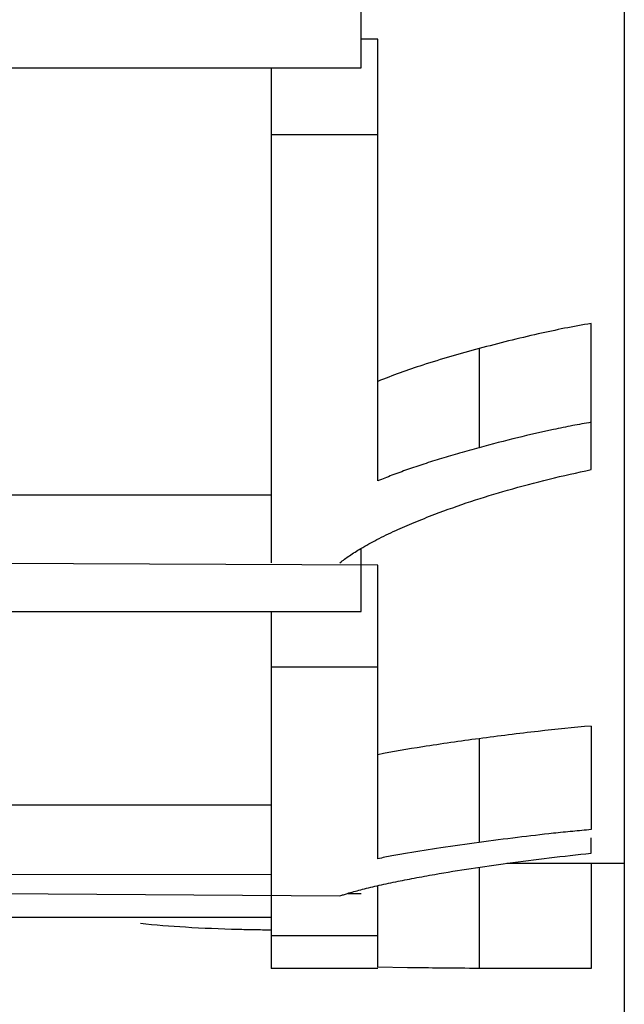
# Paper-space layout 'Sheet' of a CAD drawing. Header units: inches. Extents: x 0.2 to 10.8, y 0.2 to 8.3.
# Tile 77 of 256: x 3.88447 to 3.89136, y 1.91637 to 1.92759. Entities that reach past the tile are written whole.
import ezdxf

# ---------------------------------------------------------------- set-up
doc = ezdxf.new("R2010")
doc.units = ezdxf.units.IN
doc.header["$MEASUREMENT"] = 0
doc.layers.get('0').update_dxf_attribs({"lineweight": 5})

psp = doc.layouts.new('Sheet')

# ---------------------------------------------------------------- linework, layer by layer
at = {"color": 0, "linetype": 'ByBlock', "lineweight": -3}
for p, q in [((3.891363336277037, 2.15072187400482), (3.891363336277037, 1.899123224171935)), ((3.888363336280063, 1.92704241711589), (3.888363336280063, 1.928414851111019)), ((3.888554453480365, 1.927369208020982), (3.888363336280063, 1.927369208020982)), ((3.888554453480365, 1.922332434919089), (3.888554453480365, 1.927369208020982)), ((3.872363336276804, 1.92704241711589), (3.888363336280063, 1.92704241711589)), ((3.887338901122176, 1.92704241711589), (3.887338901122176, 1.921399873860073)), ((3.888554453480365, 1.9262806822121), (3.887338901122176, 1.9262806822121)), ((3.890985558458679, 1.922462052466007), (3.890985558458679, 1.924128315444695)), ((3.889707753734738, 1.923841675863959), (3.889707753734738, 1.922711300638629)), ((3.887338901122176, 1.922172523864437), (3.883635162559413, 1.922172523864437)), ((3.888363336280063, 1.920843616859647), (3.888363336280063, 1.921561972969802)), ((3.888554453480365, 1.921371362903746), (3.880840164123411, 1.92140573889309)), ((3.888554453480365, 1.91802574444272), (3.888554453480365, 1.921371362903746)), ((3.872363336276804, 1.920843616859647), (3.888363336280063, 1.920843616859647)), ((3.887338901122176, 1.920843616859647), (3.887338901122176, 1.916772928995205)), ((3.888554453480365, 1.920211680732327), (3.887338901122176, 1.920211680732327)), ((3.890985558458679, 1.919538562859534), (3.890985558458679, 1.918357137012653)), ((3.889707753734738, 1.919394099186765), (3.889707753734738, 1.918210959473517)), ((3.887338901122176, 1.918637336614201), (3.884144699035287, 1.918637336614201)), ((3.890985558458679, 1.918088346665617), (3.890985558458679, 1.918264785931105)), ((3.889707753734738, 1.917928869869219), (3.889707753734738, 1.916775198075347)), ((3.891363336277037, 1.917972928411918), (3.890025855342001, 1.917972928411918)), ((3.890985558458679, 1.917973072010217), (3.890985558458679, 1.916773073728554)), ((3.887338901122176, 1.917842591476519), (3.879295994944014, 1.917849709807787)), ((3.888554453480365, 1.916789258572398), (3.888554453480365, 1.91771708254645)), ((3.884239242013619, 1.917629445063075), (3.888122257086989, 1.917601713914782)), ((3.888217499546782, 1.917629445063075), (3.888363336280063, 1.917629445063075)), ((3.887338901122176, 1.917355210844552), (3.884239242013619, 1.917355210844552)), ((3.888554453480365, 1.917146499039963), (3.887338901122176, 1.917146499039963)), ((3.888554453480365, 1.916772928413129), (3.887338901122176, 1.916772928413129)), ((3.88889304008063, 1.916782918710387), (3.888554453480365, 1.916789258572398)), ((3.890667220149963, 1.916772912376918), (3.890555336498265, 1.916772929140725)), ((3.890985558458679, 1.916773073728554), (3.890667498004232, 1.916772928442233))]:
    psp.add_line(p, q, dxfattribs=at)
for points, knots in [([(3.890985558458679, 1.924128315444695), (3.890783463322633, 1.92409485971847), (3.890355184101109, 1.924008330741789), (3.889931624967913, 1.923901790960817), (3.889707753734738, 1.923841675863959)], [0, 0, 0, 0, 0.4691325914, 1, 1, 1, 1]), ([(3.889707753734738, 1.923841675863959), (3.889492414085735, 1.923783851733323), (3.889103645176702, 1.923672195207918), (3.888721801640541, 1.923537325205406), (3.888554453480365, 1.92346725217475)], [0, 0, 0, 0, 0.5513625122, 1, 1, 1, 1]), ([(3.890985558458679, 1.923001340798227), (3.89091527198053, 1.922989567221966), (3.890771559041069, 1.922963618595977), (3.890628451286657, 1.922934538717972), (3.890555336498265, 1.92291896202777)], [0, 0, 0, 0, 0.4880499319, 1, 1, 1, 1]), ([(3.890555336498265, 1.92291896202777), (3.890418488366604, 1.92288980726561), (3.890135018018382, 1.922824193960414), (3.889853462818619, 1.922750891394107), (3.889707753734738, 1.922711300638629)], [0, 0, 0, 0, 0.4809690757, 1, 1, 1, 1]), ([(3.889707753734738, 1.922711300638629), (3.889634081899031, 1.92269128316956), (3.88949116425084, 1.922651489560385), (3.889348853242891, 1.922609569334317), (3.889279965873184, 1.922588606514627)], [0, 0, 0, 0, 0.5146161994, 1, 1, 1, 1]), ([(3.889279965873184, 1.922588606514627), (3.889212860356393, 1.922568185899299), (3.889083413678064, 1.922527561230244), (3.888954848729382, 1.922484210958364), (3.88889304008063, 1.922462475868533)], [0, 0, 0, 0, 0.5170456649, 1, 1, 1, 1]), ([(3.88889304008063, 1.922462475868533), (3.888833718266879, 1.922441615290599), (3.888720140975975, 1.922400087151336), (3.888607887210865, 1.922355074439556), (3.888554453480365, 1.922332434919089)], [0, 0, 0, 0, 0.5200586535, 1, 1, 1, 1]), ([(3.889202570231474, 1.921952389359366), (3.889474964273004, 1.922056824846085), (3.890064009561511, 1.92224878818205), (3.890665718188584, 1.92239457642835), (3.890985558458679, 1.922462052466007)], [0, 0, 0, 0, 0.4715875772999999, 1, 1, 1, 1]), ([(3.888758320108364, 1.921767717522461), (3.888827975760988, 1.921799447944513), (3.888975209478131, 1.921863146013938), (3.889124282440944, 1.921922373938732), (3.889202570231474, 1.921952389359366)], [0, 0, 0, 0, 0.4772356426, 1, 1, 1, 1]), ([(3.888359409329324, 1.921562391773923), (3.888419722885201, 1.921598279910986), (3.888551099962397, 1.921670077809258), (3.88868604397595, 1.9217347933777), (3.888758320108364, 1.921767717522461)], [0, 0, 0, 0, 0.4691230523, 1, 1, 1, 1]), ([(3.888122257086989, 1.921399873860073), (3.888157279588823, 1.921428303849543), (3.888234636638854, 1.921485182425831), (3.888315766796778, 1.921536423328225), (3.888359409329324, 1.921562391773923)], [0, 0, 0, 0, 0.4704099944, 1, 1, 1, 1]), ([(3.890985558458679, 1.919538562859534), (3.890784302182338, 1.919521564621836), (3.890357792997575, 1.919477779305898), (3.889932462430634, 1.919424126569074), (3.889707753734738, 1.919394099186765)], [0, 0, 0, 0, 0.4711518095, 1, 1, 1, 1]), ([(3.889707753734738, 1.919394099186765), (3.889493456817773, 1.919365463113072), (3.889108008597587, 1.91931078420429), (3.888724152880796, 1.919245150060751), (3.888554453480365, 1.919211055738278)], [0, 0, 0, 0, 0.5553713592, 1, 1, 1, 1]), ([(3.890985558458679, 1.918357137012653), (3.890915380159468, 1.918351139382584), (3.890771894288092, 1.918337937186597), (3.890628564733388, 1.918323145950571), (3.890555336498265, 1.918315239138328)], [0, 0, 0, 0, 0.4888270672, 1, 1, 1, 1]), ([(3.890555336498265, 1.918315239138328), (3.890418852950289, 1.918300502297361), (3.890136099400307, 1.91826746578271), (3.88985381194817, 1.918230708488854), (3.889707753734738, 1.918210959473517)], [0, 0, 0, 0, 0.4822413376, 1, 1, 1, 1]), ([(3.889707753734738, 1.918210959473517), (3.889562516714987, 1.918191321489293), (3.889290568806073, 1.918152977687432), (3.889019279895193, 1.918110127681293), (3.88889304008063, 1.918088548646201)], [0, 0, 0, 0, 0.533659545, 1, 1, 1, 1]), ([(3.88889304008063, 1.918088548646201), (3.888833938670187, 1.918078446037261), (3.88872090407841, 1.918058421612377), (3.888608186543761, 1.918036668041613), (3.888554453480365, 1.91802574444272)], [0, 0, 0, 0, 0.5223296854, 1, 1, 1, 1]), ([(3.889202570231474, 1.917847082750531), (3.889478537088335, 1.917895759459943), (3.890071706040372, 1.917986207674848), (3.890667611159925, 1.918055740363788), (3.890985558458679, 1.918088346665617)], [0, 0, 0, 0, 0.4671680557, 1, 1, 1, 1]), ([(3.888758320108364, 1.917763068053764), (3.888828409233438, 1.917777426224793), (3.888976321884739, 1.917806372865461), (3.889124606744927, 1.917833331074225), (3.889202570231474, 1.917847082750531)], [0, 0, 0, 0, 0.4747122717, 1, 1, 1, 1]), ([(3.888208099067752, 1.91762954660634), (3.888232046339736, 1.917636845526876), (3.888282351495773, 1.917651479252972), (3.888332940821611, 1.917665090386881), (3.888359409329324, 1.917671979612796)], [0, 0, 0, 0, 0.4778994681, 1, 1, 1, 1]), ([(3.888359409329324, 1.917671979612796), (3.888389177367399, 1.91767972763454), (3.88845130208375, 1.917695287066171), (3.888513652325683, 1.917709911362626), (3.888546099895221, 1.917717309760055)], [0, 0, 0, 0, 0.4803208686, 1, 1, 1, 1]), ([(3.888546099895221, 1.917717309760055), (3.888580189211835, 1.917725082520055), (3.888650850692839, 1.917740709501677), (3.888721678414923, 1.917755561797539), (3.888758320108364, 1.917763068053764)], [0, 0, 0, 0, 0.483152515, 1, 1, 1, 1]), ([(3.888122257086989, 1.917601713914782), (3.888135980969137, 1.9176064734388), (3.888164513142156, 1.917616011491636), (3.888193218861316, 1.917625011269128), (3.888208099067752, 1.91762954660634)], [0, 0, 0, 0, 0.4828759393, 1, 1, 1, 1]), ([(3.886960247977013, 1.917218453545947), (3.886760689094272, 1.917223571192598), (3.886389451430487, 1.917238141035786), (3.886018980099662, 1.91726772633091), (3.885848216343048, 1.917286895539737)], [0, 0, 0, 0, 0.5374039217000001, 1, 1, 1, 1]), ([(3.887336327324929, 1.917211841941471), (3.88727254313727, 1.917212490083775), (3.88714717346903, 1.917214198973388), (3.88702182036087, 1.917216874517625), (3.886960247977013, 1.917218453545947)], [0, 0, 0, 0, 0.5087527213, 1, 1, 1, 1]), ([(3.889707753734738, 1.916775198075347), (3.889562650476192, 1.916775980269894), (3.889291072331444, 1.916777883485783), (3.889019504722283, 1.916781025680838), (3.88889304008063, 1.916782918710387)], [0, 0, 0, 0, 0.5342924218, 1, 1, 1, 1]), ([(3.890555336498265, 1.916772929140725), (3.890418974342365, 1.916772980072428), (3.890136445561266, 1.916773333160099), (3.889853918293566, 1.916774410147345), (3.889707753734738, 1.916775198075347)], [0, 0, 0, 0, 0.4826486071, 1, 1, 1, 1])]:
    psp.add_open_spline(points, degree=3, knots=knots, dxfattribs=at)

doc.saveas('drawing.dxf')
